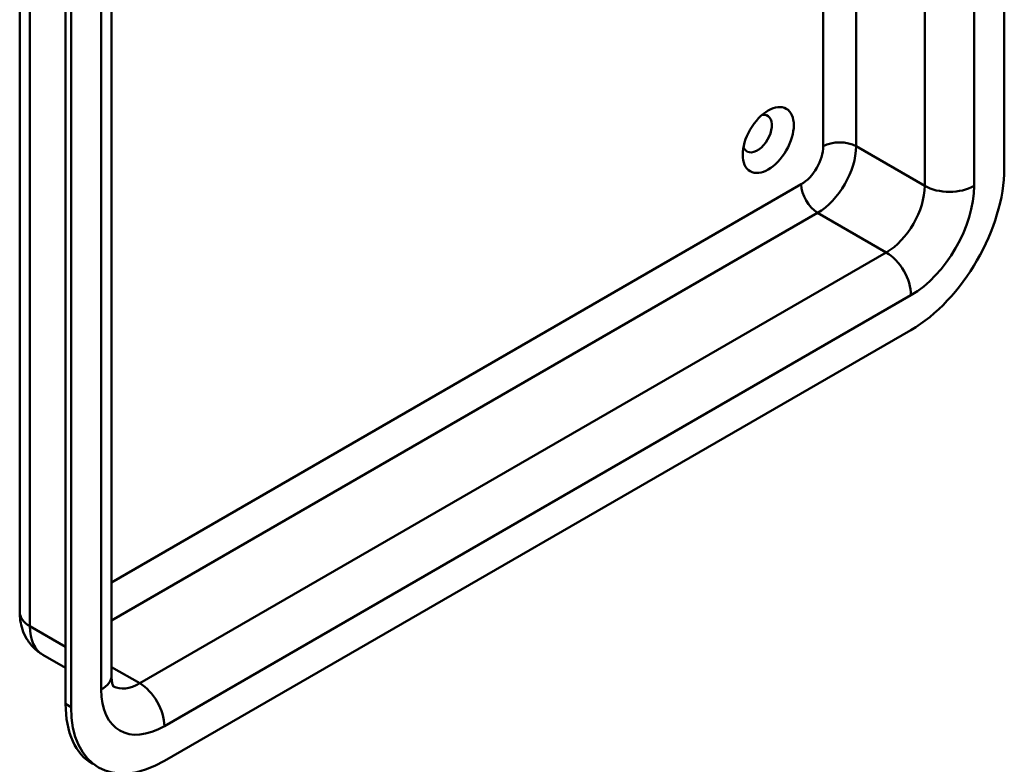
# Model space of a CAD drawing. Header units: millimetres. Extents: x 20 to 833, y 20 to 574.
# Tile 2 of 6: x 340 to 391, y 88 to 126. Entities that reach past the tile are written whole.
import ezdxf

# ---------------------------------------------------------------- set-up
doc = ezdxf.new("R2010")
doc.units = ezdxf.units.MM
doc.header["$LTSCALE"] = 2
doc.layers.add('Sichtbare Kanten(DIN)', color=7, linetype='Continuous', lineweight=50)
doc.layers.add('Sichtbare tangentiale Kanten(DIN)', color=7, linetype='Continuous', lineweight=50)

msp = doc.modelspace()

# ---------------------------------------------------------------- linework, layer by layer
at = {"layer": 'Sichtbare Kanten(DIN)'}
for p, q in [((390.564, 118.33), (390.564, 185.609)), ((339.832, 95.468), (339.832, 162.747)), ((344.563, 92.202), (344.563, 159.481)), ((342.198, 158.011), (342.198, 90.732)), ((342.481, 157.848), (342.481, 90.569)), ((347.289, 87.793), (385.756, 110.001)), ((341.022, 93.268), (342.198, 92.589))]:
    msp.add_line(p, q, dxfattribs=at)
msp.add_ellipse((378.402, 119.799), major_axis=(0.93, 1.611), ratio=0.57735, dxfattribs=at)
for centre, major_axis, start_param, end_param in [((377.836, 120.126), (-0.53, -0.918), 5.827281, 9.880682), ((385.756, 115.554), (3.4, 5.889), 3.926991, 5.497787), ((347.006, 93.508), (-3.4, -5.889), 5.497787, 6.283185), ((347.289, 93.345), (-3.4, -5.889), 5.497787, 7.068583)]:
    msp.add_ellipse(centre, major_axis=major_axis, ratio=0.57735, start_param=start_param, end_param=end_param, dxfattribs=at)
for points, knots in [([(341.022, 93.268), (340.844, 93.371), (340.681, 93.498), (340.401, 93.781), (340.284, 93.936), (340.098, 94.252), (340.027, 94.412), (339.921, 94.727), (339.886, 94.881), (339.842, 95.181), (339.832, 95.326), (339.832, 95.468)], [2.3561945, 2.3561945, 2.3561945, 2.3561945, 2.5132741, 2.5132741, 2.6703538, 2.6703538, 2.8274334, 2.8274334, 2.984513, 2.984513, 3.1415927, 3.1415927, 3.1415927, 3.1415927]), ([(344.672, 91.61), (344.672, 91.61), (344.67, 91.613), (344.659, 91.631), (344.645, 91.659), (344.613, 91.753), (344.596, 91.819), (344.571, 91.986), (344.563, 92.087), (344.563, 92.202)], [2.5959913, 2.5959913, 2.5959913, 2.5959913, 2.6703538, 2.6703538, 2.8274334, 2.8274334, 2.984513, 2.984513, 3.1415927, 3.1415927, 3.1415927, 3.1415927])]:
    msp.add_open_spline(points, degree=3, knots=knots, dxfattribs=at)
at = {"layer": 'Sichtbare tangentiale Kanten(DIN)'}
for p, q in [((389.008, 117.432), (389.008, 184.711)), ((340.359, 94.733), (340.359, 162.012)), ((344.036, 158.746), (344.036, 91.467)), ((386.463, 144.878), (386.463, 117.432)), ((382.927, 119.473), (382.927, 142.689)), ((381.23, 141.71), (381.23, 119.473)), ((382.927, 119.473), (386.463, 117.432)), ((380.099, 117.513), (344.563, 96.997)), ((344.563, 95.037), (380.947, 116.044)), ((380.947, 116.044), (384.483, 114.002)), ((384.483, 114.002), (346.016, 91.794)), ((347.289, 89.589), (385.756, 111.798)), ((340.359, 94.733), (342.198, 93.672)), ((344.563, 92.632), (346.016, 91.794)), ((342.481, 90.569), (342.198, 90.732))]:
    msp.add_line(p, q, dxfattribs=at)
for centre, major_axis, start_param, end_param in [((380.099, 118.82), (-0.8, -1.386), 0.785398, 2.356194), ((380.947, 118.33), (1.4, 2.425), 3.926991, 5.497787), ((382.079, 118.983), (-1.2, 0), 3.926991, 5.497787), ((380.947, 117.023), (-0.6, 1.039), 0.785398, 2.356194), ((384.483, 116.289), (-1.4, -2.425), 0.785398, 2.356194), ((385.756, 115.554), (2.3, 3.984), 3.926991, 5.497787), ((387.735, 118.166), (-1.8, 0), 0.785398, 2.356194), ((384.483, 112.533), (-0.9, 1.559), 3.926991, 5.497787), ((341.632, 95.468), (-1.8, 0), 0, 0.785398), ((342.622, 96.039), (-1.6, -2.771), 5.497787, 6.283185), ((342.763, 92.202), (1.8, 0), 5.497787, 6.283185), ((347.289, 93.345), (-2.3, -3.984), 5.497787, 7.068583), ((346.016, 94.08), (-1.4, -2.425), 0.030717, 0.785398), ((346.016, 90.324), (-0.9, 1.559), 3.926991, 5.497787)]:
    msp.add_ellipse(centre, major_axis=major_axis, ratio=0.57735, start_param=start_param, end_param=end_param, dxfattribs=at)

doc.saveas('drawing.dxf')
